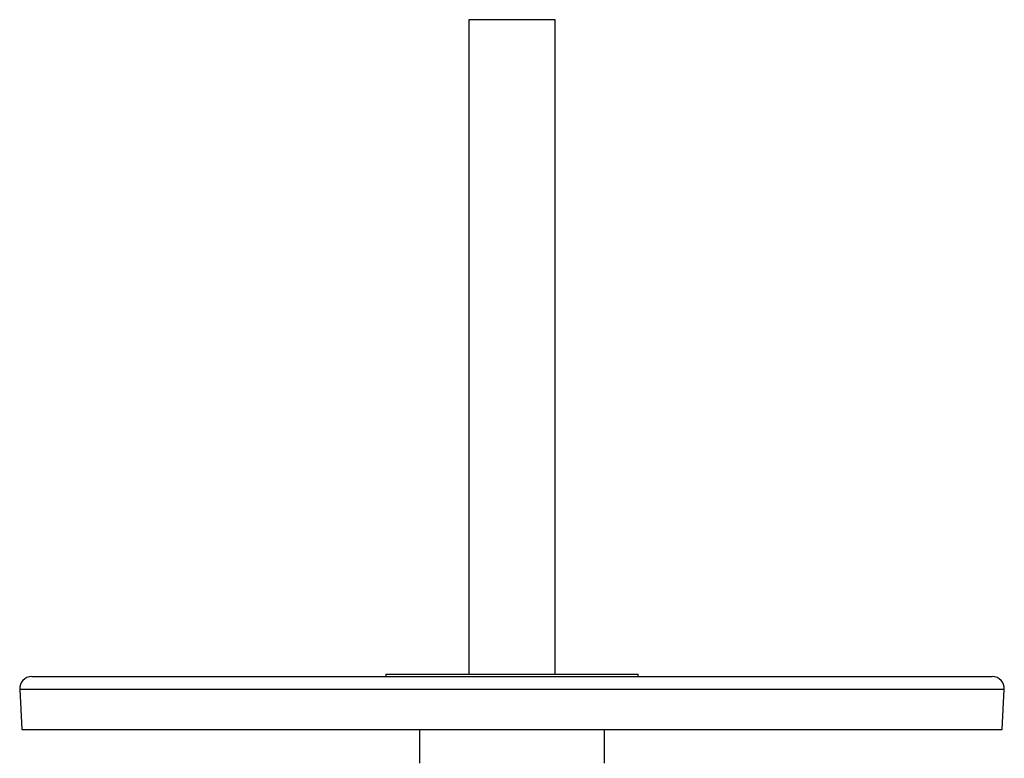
# Model space of a CAD drawing. Extents: x -4 to 1411, y -90 to 1805.
# Tile 6 of 9: x -4 to 406, y 1497 to 1805. Entities that reach past the tile are written whole.
import ezdxf

# ---------------------------------------------------------------- set-up
doc = ezdxf.new("R2010")
doc.units = 0
doc.layers.get('0').update_dxf_attribs({"linetype": 'CONTINUOUS'})

msp = doc.modelspace()

# ---------------------------------------------------------------- linework, layer by layer
at = {"color": 7, "linetype": 'CONTINUOUS'}
for p, q in [((182.62, 1804.59), (182.62, 1532.09)), ((218.62, 1804.59), (182.62, 1804.59)), ((218.62, 1532.09), (218.62, 1804.59)), ((0.62, 1531.09), (353.21, 1531.09)), ((148.12, 1532.09), (148.12, 1531.09)), ((148.12, 1532.09), (253.12, 1532.09)), ((253.12, 1531.09), (253.12, 1532.09)), ((353.21, 1531.09), (400.62, 1531.09)), ((-4.37, 1525.83), (-3.5, 1509.09)), ((-4.37, 1525.83), (357.02, 1525.83)), ((357.02, 1525.83), (405.61, 1525.83)), ((404.74, 1509.09), (405.61, 1525.83)), ((-3.5, 1509.09), (356.35, 1509.09)), ((162.12, 1509.09), (162.12, 1495.09)), ((239.12, 1495.09), (239.12, 1509.09)), ((356.35, 1509.09), (404.74, 1509.09))]:
    msp.add_line(p, q, dxfattribs=at)
for centre, start, end in [((0.62, 1526.09), 90, 183), ((400.62, 1526.09), 357, 90)]:
    msp.add_arc(centre, 5, start, end, dxfattribs=at)

doc.saveas('drawing.dxf')
